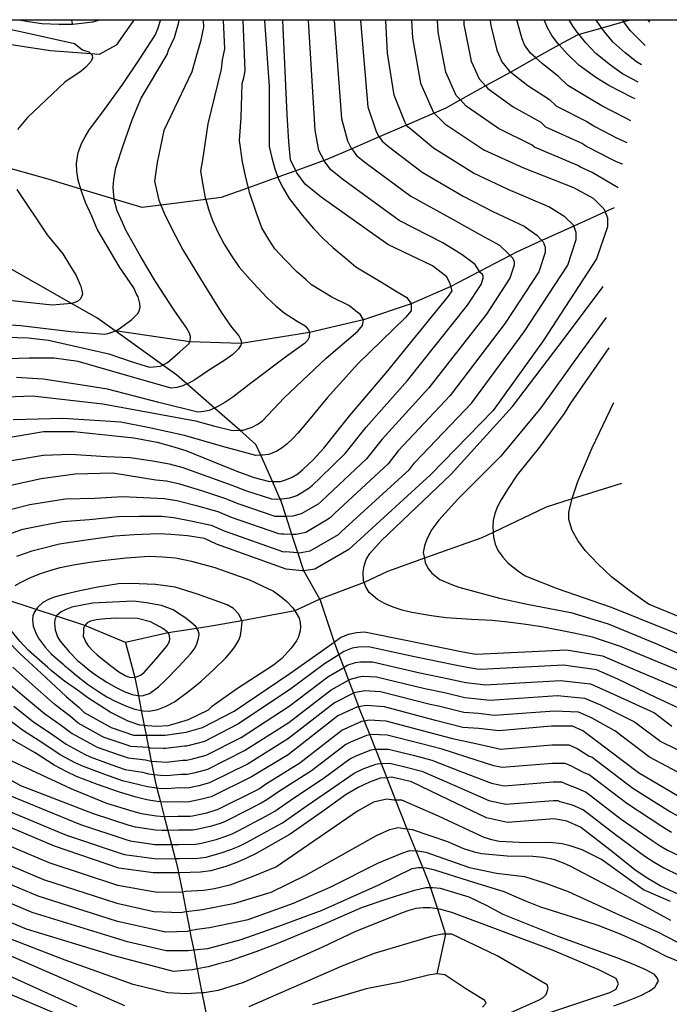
# Model space of a CAD drawing. Header units: metres. Extents: x -53000 to 0, y -90750 to 6.
# Tile 26 of 29: x -52270 to -52162, y -90163 to -90000. Entities that reach past the tile are written whole.
import ezdxf

# ---------------------------------------------------------------- set-up
doc = ezdxf.new("R2010")
doc.units = ezdxf.units.M
for name, color, linetype in [('7101000', 7, 'Continuous'), ('7102000', 7, 'Continuous'), ('7521000', 7, 'Continuous')]:
    doc.layers.add(name, color=color, linetype=linetype)
picture_1 = doc.add_image_def('image1.tif', size_in_pixel=(4000, 3000))

msp = doc.modelspace()

# ---------------------------------------------------------------- linework, layer by layer
at = {"layer": '7101000'}
for points in [[(-52275.11, -90069.84, 110), (-52265.65, -90068.27, 110), (-52260.61, -90068.27, 110), (-52254.31, -90068.9, 110), (-52250.64, -90069.28, 110), (-52246.74, -90070.02, 110), (-52244.36, -90070.69, 110), (-52241.97, -90071.42, 110), (-52237.51, -90073.22, 110), (-52233.24, -90074.96, 110), (-52230.66, -90075.87, 110), (-52228.34, -90076.48, 110), (-52227.62, -90076.54, 110), (-52227.32, -90076.57, 110), (-52226.25, -90076.53, 110), (-52225.25, -90076.24, 110), (-52224.32, -90075.82, 110), (-52223.4, -90075.28, 110), (-52222.54, -90074.55, 110), (-52220.79, -90072.9, 110), (-52219.05, -90070.99, 110), (-52214.75, -90065.57, 110), (-52208.72, -90058.53, 110), (-52198.34, -90045.8, 110), (-52197.75, -90044.91, 110), (-52197.94, -90044.16, 110), (-52198.05, -90043.72, 110), (-52198.64, -90042.54, 110), (-52201.01, -90040.76, 110), (-52208.42, -90037.21, 110), (-52219.5, -90029.33, 110), (-52222.19, -90027.18, 110), (-52223.54, -90025.29, 110), (-52223.71, -90024.95, 110), (-52224.62, -90023.14, 110), (-52224.89, -90020.17, 110), (-52225.16, -90015.59, 110), (-52225.9, -90000, 110)], [(-52204.51, -90000, 120), (-52204.35, -90002.89, 120), (-52203, -90010.44, 120), (-52200.84, -90015.29, 120), (-52200.74, -90015.39, 120), (-52198.95, -90017.17, 120), (-52192.48, -90021.49, 120), (-52185.89, -90024.47, 120), (-52177.59, -90027.73, 120), (-52174.33, -90029.51, 120), (-52172.55, -90031.29, 120), (-52172.35, -90031.79, 120), (-52171.96, -90032.77, 120), (-52171.96, -90034.25, 120), (-52173.74, -90039.58, 120), (-52182.63, -90053.2, 120), (-52190.93, -90064.75, 120), (-52201.31, -90075.41, 120), (-52214.94, -90087.85, 120), (-52220.58, -90091.11, 120), (-52222.39, -90091.37, 120), (-52222.65, -90091.4, 120), (-52225.32, -90091.11, 120), (-52236.88, -90086.96, 120), (-52238.9, -90086.02, 120), (-52241.7, -90085.59, 120), (-52244.49, -90085.34, 120), (-52246.47, -90085.23, 120), (-52250.58, -90085.39, 120), (-52253.8, -90085.6, 120), (-52258.96, -90086.34, 120), (-52262.97, -90086.94, 120), (-52265.8, -90087.67, 120), (-52267.57, -90088.1, 120), (-52270.13, -90089, 120)], [(-52247.03, -90043.36, 100), (-52249.49, -90039.26, 100), (-52251.95, -90034.8, 100), (-52252.53, -90033.55, 100), (-52253.4, -90031.59, 100), (-52253.91, -90029.72, 100), (-52253.91, -90029.67, 100), (-52254.07, -90027.76, 100), (-52253.94, -90026.43, 100), (-52253.65, -90024.48, 100), (-52252.36, -90020.58, 100), (-52250.9, -90016.5, 100), (-52250, -90014.37, 100), (-52249.44, -90012.9, 100), (-52245.12, -90005.63, 100), (-52244.85, -90004.94, 100), (-52243.87, -90002.85, 100), (-52243.19, -90000.49, 100), (-52243.08, -90000, 100)], [(-52167.36, -90013.01, 130), (-52167.82, -90012.79, 130), (-52171.71, -90010.81, 130), (-52173.89, -90009.46, 130), (-52176.72, -90007.4, 130), (-52178.65, -90005.52, 130), (-52179.94, -90004.07, 130), (-52180.32, -90003.65, 130), (-52181.16, -90002.48, 130), (-52181.91, -90001.24, 130), (-52182.39, -90000, 130)], [(-52273.66, -90052.51, 100), (-52268.2, -90052.7, 100), (-52264.81, -90053.08, 100), (-52254.76, -90055.35, 100), (-52250.93, -90056.66, 100), (-52248.05, -90057.57, 100), (-52247.34, -90057.49, 100), (-52246.28, -90057.4, 100), (-52245.82, -90057.21, 100), (-52245.66, -90057.14, 100), (-52245.05, -90056.79, 100), (-52242.98, -90055.03, 100), (-52241.43, -90053.62, 100), (-52241.33, -90053.33, 100), (-52241.27, -90053.17, 100), (-52241.2, -90052.46, 100), (-52241.4, -90051.93, 100), (-52241.88, -90051.04, 100), (-52243.93, -90048.09, 100), (-52247.03, -90043.36, 100)], [(-52271.57, -90103.04, 120), (-52269.59, -90105.12, 120), (-52265.26, -90109.08, 120), (-52261.88, -90112.26, 120), (-52259.72, -90114.06, 120), (-52258.91, -90114.91, 120), (-52254.42, -90117.4, 120), (-52250.68, -90118.65, 120), (-52248.59, -90118.65, 120), (-52247.68, -90118.65, 120), (-52245.44, -90118.65, 120), (-52241.94, -90118.15, 120), (-52239.2, -90117.4, 120), (-52233.96, -90114.66, 120), (-52224.72, -90108.43, 120), (-52219.48, -90104.69, 120), (-52217.37, -90103.21, 120), (-52216.29, -90102.46, 120), (-52214.97, -90101.87, 120), (-52213.64, -90101.64, 120), (-52212.3, -90101.5, 120), (-52204.87, -90103.01, 120), (-52196.81, -90104.68, 120), (-52195.09, -90104.97, 120), (-52193.73, -90105.22, 120), (-52178.76, -90104.48, 120), (-52172.77, -90105.47, 120), (-52168.78, -90107.22, 120), (-52157.55, -90111.96, 120)], [(-52160.04, -90128.91, 110), (-52166.78, -90124.92, 110), (-52174.02, -90119.43, 110), (-52176.02, -90117.94, 110), (-52177.76, -90117.19, 110), (-52181.26, -90117.19, 110), (-52189.99, -90117.94, 110), (-52193.29, -90117.54, 110), (-52195.99, -90117.38, 110), (-52200.53, -90116.21, 110), (-52209.01, -90113.96, 110), (-52212.01, -90113.72, 110), (-52213.28, -90113.93, 110), (-52213.5, -90113.96, 110), (-52216.75, -90115.46, 110), (-52224.98, -90121.94, 110), (-52231.06, -90125.6, 110), (-52237.78, -90128.88, 110), (-52239.31, -90129.31, 110), (-52241.67, -90129.77, 110), (-52243.39, -90129.75, 110), (-52245.03, -90129.81, 110), (-52246.21, -90129.74, 110), (-52246.76, -90129.7, 110), (-52248.5, -90129.41, 110), (-52250.24, -90128.93, 110), (-52252.99, -90128.13, 110), (-52256.67, -90126.83, 110), (-52260.17, -90125.51, 110), (-52261.74, -90124.76, 110), (-52263.86, -90123.66, 110), (-52267.02, -90121.6, 110), (-52271.2, -90119.19, 110)], [(-52178.72, -90132.94, 100), (-52180.8, -90132.57, 100), (-52188.55, -90133.16, 100), (-52192.04, -90132.41, 100), (-52198.28, -90129.42, 100), (-52204.52, -90126.43, 100), (-52206.31, -90125.95, 100), (-52207.87, -90125.65, 100), (-52208.62, -90125.72, 100), (-52209.68, -90125.82, 100), (-52211.48, -90126.44, 100), (-52213.36, -90127.34, 100), (-52215.33, -90128.51, 100), (-52219.51, -90131.5, 100), (-52224.67, -90135.09, 100), (-52227.09, -90136.46, 100), (-52230.3, -90138.32, 100), (-52232.01, -90139.12, 100), (-52233.71, -90139.83, 100), (-52235.33, -90140.44, 100), (-52237.86, -90141.18, 100), (-52239.58, -90141.43, 100), (-52242.98, -90141.51, 100), (-52243.19, -90141.51, 100), (-52247.4, -90141.51, 100), (-52253.12, -90140.73, 100), (-52263.79, -90137.09, 100), (-52275.49, -90132.16, 100)], [(-52098, -90163.85, 100), (-52097.41, -90163.19, 100), (-52097.08, -90162.56, 100), (-52097.15, -90162.31, 100), (-52097.3, -90161.76, 100), (-52098.22, -90161.25, 100), (-52099.58, -90160.95, 100), (-52101.54, -90160.57, 100), (-52110.7, -90158.58, 100), (-52135.8, -90152.41, 100), (-52156.72, -90146.24, 100), (-52160.08, -90145.14, 100), (-52163.21, -90143.65, 100), (-52165.24, -90142.47, 100), (-52167.18, -90141.2, 100), (-52171.57, -90137.69, 100), (-52176.42, -90133.93, 100), (-52178.72, -90132.94, 100)], [(-52170.88, -90163.61, 90), (-52168.9, -90162.89, 90), (-52166.39, -90161.88, 90), (-52165.04, -90161.19, 90), (-52164.07, -90160.51, 90), (-52163.84, -90160.13, 90), (-52163.46, -90159.48, 90), (-52163.66, -90158.94, 90), (-52164.13, -90158.42, 90), (-52164.87, -90157.99, 90), (-52165.7, -90157.57, 90), (-52167.64, -90156.74, 90), (-52170.22, -90155.66, 90), (-52180.15, -90152.06, 90), (-52189.27, -90148.42, 90), (-52191.95, -90146.98, 90), (-52194.91, -90145.55, 90), (-52197.29, -90144.83, 90), (-52199.68, -90144.11, 90), (-52200.96, -90143.98, 90), (-52201.32, -90143.99, 90), (-52202.14, -90144.03, 90), (-52204.22, -90144.48, 90), (-52208.45, -90145.83, 90), (-52212.68, -90147.28, 90), (-52219.41, -90150.2, 90), (-52226.86, -90153.32, 90), (-52230.37, -90154.65, 90), (-52234.78, -90156.2, 90), (-52236.58, -90156.64, 90), (-52238.3, -90157.1, 90), (-52240.09, -90157.46, 90), (-52240.9, -90157.62, 90), (-52244.02, -90157.88, 90), (-52253.9, -90155.28, 90), (-52268.47, -90150.87, 90), (-52276.53, -90147.49, 90)]]:
    msp.add_polyline3d(points, dxfattribs=at)
at = {"layer": '7102000'}
for points in [[(-52239.09, -90000, 102), (-52239.06, -90001.12, 102), (-52239.58, -90003.51, 102), (-52240.13, -90005.39, 102), (-52240.99, -90008.54, 102), (-52245.64, -90018.26, 102), (-52246.74, -90023.57, 102), (-52247.19, -90026.66, 102), (-52246.5, -90029.86, 102), (-52246.15, -90030.68, 102), (-52245.42, -90032.41, 102), (-52243.73, -90035.77, 102), (-52242.47, -90038.07, 102), (-52238.95, -90043.89, 102), (-52236.12, -90048.41, 102), (-52234.41, -90050.95, 102), (-52233.2, -90052.36, 102), (-52232.92, -90052.92, 102), (-52232.77, -90053.42, 102), (-52232.8, -90053.61, 102), (-52232.87, -90053.93, 102), (-52233.22, -90054.51, 102), (-52234.19, -90055.44, 102), (-52235.53, -90056.38, 102), (-52238.05, -90057.99, 102), (-52240.5, -90059.67, 102), (-52241.49, -90060.22, 102), (-52241.81, -90060.35, 102), (-52242.48, -90060.64, 102), (-52243.48, -90060.93, 102), (-52244.43, -90061.03, 102), (-52251.25, -90059.1, 102), (-52259.91, -90056.65, 102), (-52263.87, -90056.09, 102), (-52268.01, -90056.09, 102), (-52274.98, -90056.28, 102)], [(-52217.34, -90000, 114), (-52216.14, -90016.28, 114), (-52215.11, -90020, 114), (-52214.46, -90021.29, 114), (-52214.44, -90021.32, 114), (-52213.65, -90022.42, 114), (-52212.04, -90023.71, 114), (-52204.63, -90029.2, 114), (-52197.6, -90033.05, 114), (-52193.54, -90035.31, 114), (-52189.86, -90037.33, 114), (-52188.38, -90038.75, 114), (-52188.11, -90039.02, 114), (-52187.67, -90039.46, 114), (-52187.43, -90040.05, 114), (-52187.43, -90040.64, 114), (-52188.14, -90042.78, 114), (-52192.06, -90048.76, 114), (-52201.6, -90061.02, 114), (-52209.37, -90069.51, 114), (-52211.95, -90072.76, 114), (-52218.45, -90078.88, 114), (-52219.5, -90079.87, 114), (-52220.01, -90080.31, 114), (-52222.82, -90081.94, 114), (-52224.21, -90082.3, 114), (-52225.33, -90082.34, 114), (-52225.88, -90082.36, 114), (-52226.52, -90082.38, 114), (-52227.13, -90082.33, 114), (-52233.15, -90080.31, 114), (-52235.5, -90079.38, 114), (-52239.18, -90078.17, 114), (-52242.98, -90076.99, 114), (-52245.2, -90076.51, 114), (-52246.99, -90076.3, 114), (-52254.15, -90075.17, 114), (-52260.36, -90075.35, 114), (-52266.01, -90076.11, 114), (-52273.92, -90077.8, 114)], [(-52273.6, -90073.49, 112), (-52265.68, -90072.15, 112), (-52261.08, -90072, 112), (-52255.24, -90072.39, 112), (-52251.27, -90072.54, 112), (-52247.5, -90073.09, 112), (-52244.78, -90073.6, 112), (-52242.48, -90074.21, 112), (-52238.35, -90075.69, 112), (-52234.37, -90077.17, 112), (-52231.9, -90078.09, 112), (-52227.74, -90079.41, 112), (-52226.92, -90079.48, 112), (-52226.33, -90079.45, 112), (-52226.06, -90079.44, 112), (-52224.73, -90079.27, 112), (-52223.57, -90078.88, 112), (-52221.71, -90077.79, 112), (-52221.02, -90077.21, 112), (-52219.62, -90075.89, 112), (-52215.5, -90071.88, 112), (-52212.06, -90067.54, 112), (-52205.16, -90059.78, 112), (-52195.2, -90047.28, 112), (-52192.95, -90043.84, 112), (-52192.59, -90042.78, 112), (-52192.59, -90042.48, 112), (-52192.71, -90042.18, 112), (-52193.07, -90041.83, 112), (-52193.18, -90041.67, 112), (-52193.95, -90040.53, 112), (-52196.09, -90038.93, 112), (-52199.3, -90036.91, 112), (-52206.53, -90033.2, 112), (-52215.77, -90026.52, 112), (-52217.92, -90024.8, 112), (-52219, -90023.29, 112), (-52219.01, -90023.27, 112), (-52219.87, -90021.57, 112), (-52220.51, -90018.22, 112), (-52221.64, -90000, 112)], [(-52273.32, -90062.53, 106), (-52267.49, -90062.34, 106), (-52255.81, -90063.66, 106), (-52240.37, -90066.48, 106), (-52237.4, -90067.29, 106), (-52234.25, -90068.06, 106), (-52233, -90068.05, 106), (-52232.48, -90068.05, 106), (-52230.98, -90067.55, 106), (-52230.12, -90067.07, 106), (-52229.26, -90066.47, 106), (-52225.64, -90062.67, 106), (-52218.68, -90056.09, 106), (-52213.4, -90051.57, 106), (-52212.65, -90050.63, 106), (-52212.59, -90050.36, 106), (-52212.46, -90049.69, 106), (-52213.03, -90048.75, 106), (-52213.47, -90048.47, 106), (-52214.11, -90047.94, 106), (-52214.94, -90047.31, 106), (-52217.74, -90045.96, 106), (-52221.1, -90043.89, 106), (-52222.02, -90043.08, 106), (-52223.57, -90041.74, 106), (-52225.51, -90039.77, 106), (-52227.18, -90037.9, 106), (-52228.21, -90036.38, 106), (-52229.34, -90034.42, 106), (-52230.32, -90031.83, 106), (-52231.41, -90028.54, 106), (-52231.6, -90027.77, 106), (-52232.03, -90026.05, 106), (-52232.57, -90023.46, 106), (-52233.05, -90019.91, 106), (-52232.82, -90016.13, 106), (-52232.65, -90010.49, 106), (-52232.37, -90009.55, 106), (-52232.11, -90008.36, 106), (-52232.47, -90000, 106)], [(-52213, -90000, 116), (-52211.76, -90014.33, 116), (-52210.35, -90018.43, 116), (-52209.92, -90019.29, 116), (-52209.88, -90019.35, 116), (-52209.38, -90020.04, 116), (-52208.3, -90020.91, 116), (-52202.74, -90025.19, 116), (-52195.89, -90029.2, 116), (-52190.99, -90031.7, 116), (-52185.77, -90034.13, 116), (-52183.7, -90035.67, 116), (-52182.82, -90036.54, 116), (-52182.63, -90036.74, 116), (-52182.27, -90037.62, 116), (-52182.27, -90038.51, 116), (-52183.34, -90041.71, 116), (-52188.92, -90050.24, 116), (-52198.05, -90062.26, 116), (-52206.69, -90071.47, 116), (-52208.4, -90073.64, 116), (-52217.28, -90081.87, 116), (-52217.98, -90082.53, 116), (-52218.32, -90082.82, 116), (-52222.07, -90084.99, 116), (-52223.69, -90085.34, 116), (-52224.36, -90085.32, 116), (-52225.69, -90085.28, 116), (-52226.12, -90085.29, 116), (-52226.53, -90085.26, 116), (-52234.39, -90082.53, 116), (-52236.63, -90081.59, 116), (-52240.02, -90080.64, 116), (-52243.48, -90079.77, 116), (-52245.62, -90079.41, 116), (-52249.04, -90079.24, 116), (-52252.54, -90079.07, 116), (-52257.1, -90079.36, 116), (-52262.02, -90079.47, 116), (-52267.9, -90080.43, 116), (-52273.17, -90081.75, 116)], [(-52271.12, -90085.17, 118), (-52269.08, -90084.45, 118), (-52265.77, -90083.79, 118), (-52262.5, -90083.2, 118), (-52258.03, -90082.85, 118), (-52253.17, -90082.34, 118), (-52249.81, -90082.32, 118), (-52246.04, -90082.32, 118), (-52243.99, -90082.55, 118), (-52240.86, -90083.12, 118), (-52237.76, -90083.81, 118), (-52235.64, -90084.74, 118), (-52225.92, -90088.18, 118), (-52225.72, -90088.2, 118), (-52225.51, -90088.19, 118), (-52223.37, -90088.36, 118), (-52223.17, -90088.37, 118), (-52221.32, -90088.05, 118), (-52216.63, -90085.34, 118), (-52216.46, -90085.19, 118), (-52216.11, -90084.86, 118), (-52204.85, -90074.53, 118), (-52204, -90073.44, 118), (-52194.49, -90063.51, 118), (-52185.77, -90051.72, 118), (-52178.54, -90040.64, 118), (-52177.12, -90036.38, 118), (-52177.12, -90035.2, 118), (-52177.54, -90034.14, 118), (-52177.59, -90034.01, 118), (-52179.01, -90032.59, 118), (-52181.68, -90030.93, 118), (-52188.44, -90028.09, 118), (-52194.19, -90025.34, 118), (-52200.85, -90021.18, 118), (-52204.57, -90018.1, 118), (-52205.11, -90017.67, 118), (-52205.32, -90017.37, 118), (-52205.38, -90017.29, 118), (-52205.6, -90016.86, 118), (-52207.38, -90012.38, 118), (-52208.51, -90005.43, 118), (-52208.79, -90000, 118)], [(-52228.92, -90000, 108), (-52228.16, -90010.97, 108), (-52228.16, -90020.92, 108), (-52227.7, -90022.79, 108), (-52227.19, -90024.66, 108), (-52226.71, -90026.02, 108), (-52226.6, -90026.35, 108), (-52225.84, -90027.86, 108), (-52224.8, -90029.56, 108), (-52222.66, -90032.33, 108), (-52220.8, -90034.56, 108), (-52219.23, -90036.17, 108), (-52217.58, -90037.69, 108), (-52215.29, -90039.57, 108), (-52213.74, -90040.92, 108), (-52209.47, -90043.44, 108), (-52206.87, -90045.03, 108), (-52205.26, -90046, 108), (-52204.55, -90047.06, 108), (-52204.55, -90047.62, 108), (-52204.55, -90048.19, 108), (-52205.49, -90049.32, 108), (-52213.4, -90057.03, 108), (-52218.49, -90062.67, 108), (-52221.59, -90066.43, 108), (-52223.39, -90068.53, 108), (-52224.29, -90069.45, 108), (-52225.14, -90070.31, 108), (-52225.99, -90070.97, 108), (-52226.85, -90071.51, 108), (-52228.22, -90072.07, 108), (-52229.23, -90072.17, 108), (-52229.54, -90072.19, 108), (-52230.36, -90072.22, 108), (-52235.7, -90070.77, 108), (-52242.19, -90068.93, 108), (-52248.28, -90067.57, 108), (-52252.8, -90066.67, 108), (-52262.4, -90066.1, 108), (-52270.69, -90066.29, 108)], [(-52235.77, -90000, 104), (-52235.58, -90004.74, 104), (-52235.98, -90006.53, 104), (-52236.13, -90008.1, 104), (-52238.34, -90017.16, 104), (-52239.22, -90023.13, 104), (-52239.54, -90025.02, 104), (-52239.09, -90027.6, 104), (-52238.76, -90029.47, 104), (-52238.69, -90029.72, 104), (-52238.25, -90031.33, 104), (-52237.56, -90033.21, 104), (-52236.69, -90035.17, 104), (-52235.65, -90037.13, 104), (-52234.42, -90039.09, 104), (-52233.11, -90040.97, 104), (-52230.8, -90043.56, 104), (-52228.49, -90046.06, 104), (-52227.02, -90047.4, 104), (-52225.65, -90048.57, 104), (-52223.47, -90049.92, 104), (-52222.19, -90050.72, 104), (-52221.64, -90051.35, 104), (-52221.45, -90051.8, 104), (-52221.51, -90052.6, 104), (-52221.7, -90053.02, 104), (-52221.76, -90053.13, 104), (-52222.27, -90053.66, 104), (-52225.45, -90055.9, 104), (-52231.48, -90060.42, 104), (-52234.21, -90062.54, 104), (-52235.5, -90063.41, 104), (-52236.79, -90064.16, 104), (-52237.22, -90064.36, 104), (-52238.09, -90064.78, 104), (-52239.03, -90064.94, 104), (-52239.98, -90065.04, 104), (-52246.46, -90063.45, 104), (-52255.01, -90061.24, 104), (-52260.25, -90060.36, 104), (-52265.68, -90059.55, 104), (-52270.13, -90059.28, 104)], [(-52256.55, -90000, 98), (-52257.52, -90000.27, 98), (-52258.81, -90000.45, 98), (-52260.84, -90000.66, 98), (-52260.86, -90000.66, 98), (-52263.04, -90000.69, 98), (-52265.94, -90000.55, 98), (-52268.14, -90000.25, 98), (-52269.4, -90000, 98)], [(-52246.62, -90001.37, 98), (-52246.21, -90000, 98)], [(-52170.19, -90027.8, 122), (-52174.49, -90025.27, 122), (-52176.41, -90024.35, 122), (-52176.85, -90024.08, 122), (-52184.06, -90021.06, 122), (-52184.44, -90020.68, 122), (-52190.05, -90017.92, 122), (-52195.4, -90014.24, 122), (-52196.37, -90013.2, 122), (-52197.06, -90012.48, 122), (-52198.78, -90008.6, 122), (-52200, -90002.21, 122), (-52200.07, -90001.81, 122), (-52200.17, -90000, 122)], [(-52195.83, -90000, 124), (-52195.78, -90000.73, 124), (-52195.65, -90001.52, 124), (-52194.57, -90006.76, 124), (-52193.27, -90009.67, 124), (-52192.2, -90010.88, 124), (-52191.84, -90011.3, 124), (-52187.62, -90014.35, 124), (-52183, -90016.89, 124), (-52182.22, -90017.65, 124), (-52176.11, -90020.43, 124), (-52175.24, -90020.96, 124), (-52171.73, -90022.82, 124), (-52170.5, -90023.4, 124), (-52169.52, -90023.8, 124), (-52169.43, -90023.83, 124)], [(-52191.44, -90000, 126), (-52191.3, -90000.83, 126), (-52190.35, -90004.92, 126), (-52189.49, -90006.86, 126), (-52188.28, -90008.36, 126), (-52188.02, -90008.56, 126), (-52185.18, -90010.78, 126), (-52181.55, -90013.1, 126), (-52180.39, -90014.23, 126), (-52175.37, -90016.77, 126), (-52174.06, -90017.58, 126), (-52170.42, -90019.48, 126), (-52168.75, -90020.26, 126)], [(-52168.06, -90016.64, 128), (-52169.12, -90016.14, 128), (-52172.89, -90014.2, 128), (-52174.63, -90013.12, 128), (-52178.55, -90010.82, 128), (-52180.1, -90009.31, 128), (-52182.75, -90007.21, 128), (-52183.83, -90006.23, 128), (-52184.72, -90005.42, 128), (-52185.7, -90004.05, 128), (-52186.13, -90003.08, 128), (-52186.95, -90000.14, 128), (-52186.97, -90000, 128)], [(-52166.83, -90010.23, 132), (-52169.42, -90008.85, 132), (-52171.46, -90007.41, 132), (-52173.87, -90005.49, 132), (-52175.55, -90003.7, 132), (-52176.65, -90002.33, 132), (-52176.98, -90001.92, 132), (-52177.66, -90000.99, 132), (-52178.25, -90000, 132)], [(-52166.28, -90007.36, 134), (-52167.12, -90006.88, 134), (-52169.02, -90005.36, 134), (-52171.02, -90003.58, 134), (-52172.45, -90001.89, 134), (-52172.88, -90001.28, 134), (-52173.65, -90000.19, 134), (-52173.78, -90000, 134)], [(-52165.67, -90004.14, 136), (-52166.59, -90003.3, 136), (-52168.17, -90001.67, 136), (-52169.21, -90000.25, 136), (-52169.35, -90000.07, 136), (-52169.39, -90000, 136)], [(-52164.93, -90000.27, 138), (-52165.14, -90000, 138)], [(-52275.34, -90050.27, 98), (-52269.41, -90050.67, 98), (-52261.08, -90051.62, 98), (-52255.47, -90052.1, 98), (-52254.71, -90051.94, 98), (-52253.94, -90051.65, 98), (-52253.73, -90051.54, 98), (-52253.25, -90051.3, 98), (-52252.24, -90050.61, 98), (-52250.98, -90049.66, 98), (-52249.92, -90048.59, 98), (-52249.74, -90048.19, 98), (-52249.57, -90047.61, 98), (-52249.65, -90046.97, 98), (-52249.94, -90045.88, 98), (-52250.22, -90045.31, 98), (-52250.63, -90044.37, 98), (-52252.95, -90041.04, 98), (-52256.71, -90034.64, 98), (-52257.62, -90032.48, 98), (-52258.66, -90030.2, 98), (-52259.22, -90028.68, 98), (-52259.42, -90028.01, 98), (-52259.86, -90026.51, 98), (-52260.1, -90025.04, 98), (-52260.14, -90023.76, 98), (-52259.88, -90021.94, 98), (-52259.28, -90020.31, 98), (-52258.74, -90019.32, 98), (-52258.13, -90018.26, 98), (-52255.53, -90014.81, 98), (-52252.45, -90010.56, 98), (-52249.74, -90006.52, 98), (-52247.1, -90002.42, 98), (-52246.62, -90001.37, 98)], [(-52274.4, -90000.76, 96), (-52268.21, -90002.09, 96), (-52260.47, -90003.85, 96), (-52259.15, -90004.87, 96), (-52258.11, -90005.22, 96), (-52257.8, -90005.55, 96), (-52257.58, -90005.78, 96), (-52257.5, -90006.22, 96), (-52257.74, -90006.75, 96), (-52258.61, -90007.75, 96), (-52259.36, -90008.43, 96), (-52262.09, -90010.25, 96), (-52268.3, -90016.13, 96), (-52269.94, -90018.09, 96)], [(-52270.1, -90028.06, 96), (-52265.03, -90035.58, 96), (-52262.41, -90038.76, 96), (-52261.13, -90040.83, 96), (-52260.24, -90042.34, 96), (-52259.69, -90043.48, 96), (-52259.42, -90044.18, 96), (-52259.27, -90044.81, 96), (-52259.18, -90045.46, 96), (-52259.48, -90046.24, 96), (-52259.98, -90046.65, 96), (-52260.75, -90046.94, 96), (-52261.01, -90046.97, 96), (-52262.28, -90047.13, 96), (-52264.21, -90047.27, 96), (-52268.85, -90046.75, 96), (-52272.79, -90046.33, 96)], [(-52148.07, -90112.89, 122), (-52169.77, -90103.95, 122), (-52174.42, -90102.4, 122), (-52177.52, -90101.71, 122), (-52182.86, -90100.68, 122), (-52185.92, -90100.25, 122), (-52188.47, -90099.91, 122), (-52191.09, -90099.63, 122), (-52194.52, -90099.44, 122), (-52198.72, -90099.16, 122), (-52201.2, -90098.87, 122), (-52204.47, -90098.3, 122), (-52206.07, -90097.92, 122), (-52207.55, -90097.4, 122), (-52208.98, -90096.82, 122), (-52210.16, -90096.11, 122), (-52211.54, -90094.95, 122), (-52212.1, -90094.02, 122), (-52212.38, -90093.3, 122), (-52212.46, -90093.09, 122), (-52212.54, -90091.57, 122), (-52212.34, -90090.55, 122), (-52212.01, -90089.52, 122), (-52211.42, -90088.48, 122), (-52209.47, -90086.35, 122), (-52197.9, -90075.35, 122), (-52187.71, -90064.07, 122), (-52178.9, -90052.51, 122), (-52172.65, -90044.19, 122)], [(-52172.18, -90049.31, 124), (-52176.69, -90055.54, 124), (-52183.03, -90064.34, 124), (-52189.64, -90072.32, 124), (-52196.8, -90079.47, 124), (-52199.97, -90082.98, 124), (-52201.1, -90084.54, 124), (-52201.97, -90086.1, 124), (-52202.36, -90087.25, 124), (-52202.56, -90088.34, 124), (-52202.36, -90089.3, 124), (-52202.22, -90089.97, 124), (-52201.79, -90090.91, 124), (-52201.12, -90091.77, 124), (-52199.8, -90092.8, 124), (-52197.98, -90093.61, 124), (-52196.63, -90094.07, 124), (-52189.88, -90095.9, 124), (-52185.27, -90096.89, 124), (-52178.04, -90098.27, 124), (-52171.84, -90100.16, 124), (-52163.92, -90103.43, 124), (-52136.19, -90115.48, 124)], [(-52171.72, -90054.33, 126), (-52178.07, -90063.52, 126), (-52179.12, -90065.26, 126), (-52183.21, -90070.87, 126), (-52186.97, -90075.45, 126), (-52188.57, -90077.85, 126), (-52189.62, -90079.6, 126), (-52190.2, -90080.7, 126), (-52190.65, -90081.86, 126), (-52190.91, -90083.01, 126), (-52190.98, -90084.09, 126), (-52190.93, -90084.99, 126), (-52190.89, -90085.8, 126), (-52190.58, -90086.93, 126), (-52190.08, -90088.05, 126), (-52189.33, -90089.1, 126), (-52188.46, -90090.08, 126), (-52186.87, -90091.35, 126), (-52185.63, -90092.19, 126), (-52180.28, -90094.31, 126), (-52171.32, -90097.41, 126), (-52152.89, -90104.81, 126)], [(-52158.92, -90099.47, 128), (-52165.12, -90096.89, 128), (-52168.19, -90094.76, 128), (-52171.29, -90092.35, 128), (-52173.55, -90090.21, 128), (-52175.63, -90088.01, 128), (-52176.85, -90086.35, 128), (-52177.83, -90084.67, 128), (-52178.36, -90082.85, 128), (-52178.36, -90081.58, 128), (-52177.78, -90079.44, 128), (-52177.67, -90079.02, 128), (-52176.84, -90076.52, 128), (-52174.49, -90070.95, 128), (-52170.87, -90063.44, 128)], [(-52270.37, -90093.83, 122), (-52269.44, -90093.29, 122), (-52267.9, -90092.53, 122), (-52266.16, -90091.83, 122), (-52264.22, -90091.19, 122), (-52262.85, -90090.82, 122), (-52260.65, -90090.36, 122), (-52258.26, -90090.01, 122), (-52255.87, -90089.67, 122), (-52251.9, -90089.2, 122), (-52248.11, -90088.93, 122), (-52245.88, -90089.04, 122), (-52243.72, -90089.21, 122), (-52241.05, -90089.79, 122), (-52237.19, -90090.81, 122), (-52231.41, -90092.85, 122), (-52227.44, -90094.77, 122), (-52226.42, -90095.46, 122), (-52225.22, -90096.49, 122), (-52224.22, -90097.53, 122), (-52223.91, -90098, 122), (-52223.74, -90098.27, 122), (-52223.18, -90099.26, 122), (-52223.02, -90099.95, 122), (-52222.92, -90100.65, 122), (-52223.01, -90101.35, 122), (-52223.28, -90102.31, 122), (-52223.63, -90103.02, 122), (-52224.47, -90104.21, 122), (-52226.06, -90105.91, 122), (-52227.42, -90107.04, 122), (-52233.43, -90110.89, 122), (-52237.74, -90113.96, 122), (-52238.31, -90114.52, 122), (-52241.6, -90116.11, 122), (-52243.42, -90116.68, 122), (-52245.01, -90117.13, 122), (-52246.82, -90117.24, 122), (-52248.41, -90117.13, 122), (-52248.9, -90117.08, 122), (-52249.66, -90117.02, 122), (-52251.59, -90116.34, 122), (-52254.54, -90114.86, 122), (-52258.28, -90112.48, 122), (-52259.85, -90111.31, 122), (-52262.16, -90109.68, 122), (-52263.47, -90108.62, 122)], [(-52261.27, -90107.84, 124), (-52260.17, -90108.78, 124), (-52258.33, -90110.17, 124), (-52256.49, -90111.43, 124), (-52255.12, -90112.27, 124), (-52253.75, -90113.04, 124), (-52251.87, -90113.86, 124), (-52250.45, -90114.37, 124), (-52249.39, -90114.57, 124), (-52249.04, -90114.64, 124), (-52248.09, -90114.66, 124), (-52246.64, -90114.42, 124), (-52245.27, -90113.86, 124), (-52243.85, -90113.11, 124), (-52241.47, -90111.37, 124), (-52239.52, -90109.77, 124), (-52237.28, -90107.72, 124), (-52235.34, -90105.81, 124), (-52234.38, -90104.7, 124), (-52233.85, -90103.98, 124), (-52233.21, -90102.88, 124), (-52232.93, -90102.11, 124), (-52232.73, -90100.96, 124), (-52232.66, -90099.81, 124), (-52232.7, -90099.69, 124), (-52232.89, -90099.13, 124), (-52233.24, -90098.51, 124), (-52234.1, -90097.65, 124), (-52235.15, -90097.04, 124), (-52240.03, -90095.23, 124), (-52243.77, -90094.09, 124), (-52247.06, -90093.64, 124), (-52251.11, -90093.48, 124), (-52253.2, -90093.56, 124), (-52256.6, -90094.07, 124), (-52259.61, -90094.69, 124), (-52261.99, -90095.23, 124), (-52263.87, -90095.74, 124), (-52264.8, -90096.16, 124), (-52265.73, -90096.64, 124), (-52266.63, -90097.49, 124), (-52266.84, -90097.8, 124), (-52267.17, -90098.27, 124), (-52267.39, -90098.85, 124), (-52267.48, -90099.49, 124), (-52267.37, -90100.56, 124), (-52266.93, -90101.69, 124), (-52266.51, -90102.5, 124), (-52265.35, -90104.04, 124), (-52264.35, -90105.14, 124), (-52262.36, -90106.9, 124), (-52262.09, -90107.13, 124), (-52261.27, -90107.84, 124)], [(-52258.47, -90107.52, 126), (-52258.33, -90107.64, 126), (-52257.01, -90108.66, 126), (-52255.11, -90109.86, 126), (-52253.67, -90110.69, 126), (-52252.24, -90111.4, 126), (-52250.89, -90111.92, 126), (-52250.05, -90112.08, 126), (-52249.88, -90112.08, 126), (-52249.23, -90112.11, 126), (-52248.04, -90111.75, 126), (-52246.51, -90110.61, 126), (-52245.36, -90109.55, 126), (-52243.13, -90107.25, 126), (-52241.15, -90105.08, 126), (-52240.61, -90104.36, 126), (-52240.21, -90103.65, 126), (-52239.88, -90102.62, 126), (-52239.79, -90101.92, 126), (-52239.94, -90101.3, 126), (-52240.14, -90100.94, 126), (-52240.29, -90100.68, 126), (-52241.16, -90099.88, 126), (-52242.15, -90099.1, 126), (-52243.19, -90098.44, 126), (-52244.11, -90097.83, 126), (-52246.04, -90097.15, 126), (-52248.54, -90096.7, 126), (-52250.71, -90096.44, 126), (-52254.19, -90096.58, 126), (-52257.48, -90096.77, 126), (-52259.24, -90097.09, 126), (-52260.93, -90097.4, 126), (-52262.05, -90097.83, 126), (-52262.73, -90098.17, 126), (-52263.46, -90098.83, 126), (-52263.49, -90098.9, 126), (-52263.75, -90099.48, 126), (-52263.84, -90100.11, 126), (-52263.72, -90101.19, 126), (-52263.29, -90102.31, 126), (-52262.87, -90103.06, 126), (-52261.38, -90104.84, 126), (-52259.98, -90106.24, 126), (-52259.17, -90106.93, 126), (-52258.47, -90107.52, 126)], [(-52256.75, -90105.32, 128), (-52256.14, -90105.84, 128), (-52254.49, -90107.11, 128), (-52253.1, -90108.14, 128), (-52252.06, -90108.73, 128), (-52251.41, -90109.02, 128), (-52250.46, -90109.11, 128), (-52249.53, -90108.7, 128), (-52248.98, -90108.3, 128), (-52246.94, -90106, 128), (-52245.14, -90103.9, 128), (-52244.73, -90103.13, 128), (-52244.63, -90102.62, 128), (-52244.79, -90101.92, 128), (-52244.95, -90101.68, 128), (-52245.07, -90101.49, 128), (-52245.79, -90100.95, 128), (-52246.32, -90100.65, 128), (-52247.86, -90099.87, 128), (-52250.01, -90099.31, 128), (-52253.55, -90099.22, 128), (-52255.32, -90099.35, 128), (-52256.9, -90099.53, 128), (-52257.83, -90099.76, 128), (-52258.39, -90100.03, 128), (-52258.75, -90100.43, 128), (-52258.76, -90100.44, 128), (-52258.98, -90100.94, 128), (-52259.01, -90101.58, 128), (-52259.04, -90102.21, 128), (-52258.61, -90103.21, 128), (-52258.2, -90103.83, 128), (-52257.44, -90104.66, 128), (-52256.75, -90105.32, 128)], [(-52263.47, -90108.62, 122), (-52264.36, -90107.9, 122), (-52264.93, -90107.44, 122), (-52268.18, -90104.53, 122), (-52269.59, -90103.06, 122), (-52271.28, -90100.97, 122)], [(-52156.86, -90115.65, 118), (-52163.92, -90112.38, 118), (-52170.23, -90109.36, 118), (-52173.77, -90107.82, 118), (-52179.26, -90107.02, 118), (-52192.98, -90107.77, 118), (-52193.65, -90107.69, 118), (-52195.27, -90107.45, 118), (-52197.55, -90106.98, 118), (-52204, -90105.65, 118), (-52211.64, -90103.99, 118), (-52213.31, -90104.06, 118), (-52214.38, -90104.24, 118), (-52215.73, -90104.76, 118), (-52216.57, -90105.31, 118), (-52218.94, -90106.84, 118), (-52224.78, -90111.13, 118), (-52233.38, -90116.85, 118), (-52238.91, -90119.7, 118), (-52241.42, -90120.38, 118), (-52241.89, -90120.47, 118), (-52242.23, -90120.47, 118), (-52245.35, -90120.88, 118), (-52245.7, -90120.86, 118), (-52247.84, -90120.8, 118), (-52248.19, -90120.71, 118), (-52251.14, -90120.55, 118), (-52251.88, -90120.29, 118), (-52255.57, -90119.03, 118), (-52255.88, -90118.87, 118), (-52259.9, -90116.66, 118), (-52261.18, -90115.57, 118), (-52263.68, -90113.65, 118), (-52267.03, -90110.67, 118), (-52270.75, -90107.37, 118)], [(-52271.92, -90109.62, 116), (-52268.79, -90112.27, 116), (-52265.49, -90115.04, 116), (-52262.64, -90117.08, 116), (-52260.89, -90118.41, 116), (-52257.35, -90120.34, 116), (-52256.72, -90120.65, 116), (-52253.07, -90121.92, 116), (-52251.6, -90122.44, 116), (-52248.7, -90122.76, 116), (-52248.01, -90122.95, 116), (-52247.75, -90122.97, 116), (-52245.97, -90123.07, 116), (-52245.27, -90123.12, 116), (-52242.52, -90122.79, 116), (-52241.83, -90122.8, 116), (-52240.89, -90122.61, 116), (-52238.63, -90121.99, 116), (-52232.8, -90119.04, 116), (-52224.83, -90113.83, 116), (-52218.39, -90109, 116), (-52215.76, -90107.42, 116), (-52215.17, -90107.06, 116), (-52213.78, -90106.61, 116), (-52212.98, -90106.47, 116), (-52210.98, -90106.49, 116), (-52203.13, -90108.29, 116), (-52198.3, -90109.29, 116), (-52195.45, -90109.93, 116), (-52193.56, -90110.15, 116), (-52192.24, -90110.31, 116), (-52179.76, -90109.56, 116), (-52174.77, -90110.16, 116), (-52171.67, -90111.51, 116), (-52164.14, -90114.95, 116), (-52161.24, -90117.14, 116)], [(-52270.55, -90113.87, 114), (-52267.3, -90116.43, 114), (-52264.1, -90118.59, 114), (-52261.88, -90120.16, 114), (-52258.81, -90121.81, 114), (-52257.87, -90122.27, 114), (-52254.27, -90123.56, 114), (-52252.07, -90124.34, 114), (-52249.22, -90124.82, 114), (-52248.17, -90125.1, 114), (-52247.32, -90125.18, 114), (-52246.23, -90125.28, 114), (-52245.19, -90125.35, 114), (-52242.81, -90125.11, 114), (-52241.78, -90125.12, 114), (-52240.37, -90124.84, 114), (-52238.35, -90124.29, 114), (-52232.22, -90121.22, 114), (-52224.88, -90116.54, 114), (-52217.84, -90111.15, 114), (-52214.95, -90109.55, 114), (-52214.62, -90109.36, 114), (-52213.19, -90108.98, 114), (-52212.66, -90108.89, 114), (-52210.33, -90108.98, 114), (-52202.27, -90110.93, 114), (-52199.04, -90111.6, 114), (-52195.63, -90112.41, 114), (-52193.47, -90112.61, 114), (-52191.49, -90112.85, 114), (-52180.26, -90112.1, 114), (-52175.77, -90112.5, 114), (-52173.12, -90113.65, 114), (-52167.43, -90116.44, 114)], [(-52157.55, -90126.26, 112), (-52164.94, -90122.33, 112), (-52170.73, -90117.94, 112), (-52174.57, -90115.79, 112), (-52176.76, -90114.85, 112), (-52180.76, -90114.65, 112), (-52190.74, -90115.4, 112), (-52193.38, -90115.08, 112), (-52195.81, -90114.89, 112), (-52199.78, -90113.9, 112), (-52201.4, -90113.57, 112), (-52209.67, -90111.47, 112), (-52212.33, -90111.3, 112), (-52212.6, -90111.35, 112), (-52214.06, -90111.66, 112), (-52214.13, -90111.7, 112), (-52217.29, -90113.31, 112), (-52224.93, -90119.24, 112), (-52231.64, -90123.41, 112), (-52238.06, -90126.58, 112), (-52239.84, -90127.08, 112), (-52241.72, -90127.44, 112), (-52243.1, -90127.43, 112), (-52245.11, -90127.58, 112), (-52246.5, -90127.49, 112), (-52246.8, -90127.45, 112), (-52248.34, -90127.26, 112), (-52249.73, -90126.88, 112), (-52252.53, -90126.24, 112), (-52255.47, -90125.19, 112), (-52259.02, -90123.89, 112), (-52260.27, -90123.29, 112), (-52262.87, -90121.91, 112)], [(-52262.87, -90121.91, 112), (-52265.56, -90120.09, 112), (-52269.11, -90117.82, 112), (-52272.64, -90115.18, 112)], [(-52274.25, -90121.43, 108), (-52261.08, -90127.53, 108), (-52255.15, -90129.93, 108), (-52250.82, -90131.29, 108), (-52249.42, -90131.67, 108), (-52246.89, -90132.06, 108), (-52245.58, -90132.15, 108), (-52245.5, -90132.15, 108), (-52243.31, -90132.1, 108), (-52241.25, -90132.1, 108), (-52240.9, -90132.05, 108), (-52238.52, -90131.53, 108), (-52236.97, -90131.07, 108), (-52236.63, -90130.93, 108), (-52236.29, -90130.77, 108), (-52230.27, -90127.77, 108), (-52229.78, -90127.5, 108), (-52228.75, -90126.78, 108), (-52223.05, -90123.26, 108), (-52216.07, -90117.84, 108), (-52215.69, -90117.66, 108), (-52212.74, -90116.34, 108), (-52212.36, -90116.27, 108), (-52211.54, -90116.14, 108), (-52208.78, -90116.3, 108), (-52201.68, -90118.16, 108), (-52197.7, -90119.19, 108), (-52194.29, -90119.92, 108), (-52190.4, -90120.83, 108), (-52189.7, -90120.98, 108), (-52181.16, -90120.27, 108), (-52178.37, -90120.27, 108), (-52176.97, -90120.87, 108), (-52174.96, -90122.14, 108)], [(-52167.43, -90116.44, 114), (-52163.09, -90119.73, 114), (-52155.05, -90123.62, 114), (-52147.8, -90126.72, 114), (-52146.62, -90127.25, 114), (-52145.85, -90127.62, 114), (-52130.91, -90133.16, 114), (-52129.14, -90134.17, 114), (-52128.08, -90134.67, 114), (-52127.38, -90135, 114), (-52114.64, -90139.04, 114), (-52112.45, -90139.82, 114), (-52111.72, -90140.01, 114), (-52111, -90140.13, 114), (-52105.32, -90140.91, 114), (-52103.49, -90140.68, 114), (-52100.9, -90140.36, 114), (-52098.16, -90139.29, 114), (-52097.53, -90139.06, 114), (-52094.84, -90137.73, 114), (-52091.57, -90135.25, 114), (-52087.35, -90131.72, 114), (-52084.32, -90129.12, 114), (-52084.14, -90128.98, 114)], [(-52161.31, -90134.8, 106), (-52162.12, -90134.33, 106), (-52162.9, -90133.82, 106), (-52168.7, -90130.03, 106), (-52174.98, -90125.23, 106), (-52175.9, -90124.84, 106), (-52177.93, -90123.79, 106), (-52178.98, -90123.34, 106), (-52181.07, -90123.34, 106), (-52189.41, -90124.03, 106), (-52190.81, -90123.73, 106), (-52195.29, -90122.29, 106), (-52199.4, -90121, 106), (-52202.84, -90120.11, 106), (-52208.55, -90118.64, 106), (-52211.08, -90118.56, 106), (-52211.43, -90118.62, 106), (-52211.97, -90118.71, 106), (-52214.64, -90119.85, 106), (-52215.39, -90120.21, 106), (-52221.12, -90124.57, 106), (-52226.44, -90127.96, 106), (-52228.51, -90129.39, 106), (-52229.47, -90129.94, 106), (-52234.79, -90132.66, 106), (-52235.47, -90132.98, 106), (-52236.15, -90133.26, 106), (-52237.72, -90133.76, 106), (-52240.14, -90134.33, 106), (-52240.83, -90134.43, 106), (-52243.23, -90134.45, 106)], [(-52233.3, -90134.54, 104), (-52228.68, -90132.11, 104), (-52227.23, -90131.29, 104), (-52224.13, -90129.14, 104), (-52219.19, -90125.88, 104), (-52214.72, -90122.59, 104), (-52213.59, -90122.05, 104), (-52211.21, -90121.08, 104), (-52210.61, -90120.98, 104), (-52210.5, -90120.98, 104), (-52208.33, -90120.98, 104), (-52204, -90122.06, 104), (-52201.11, -90122.81, 104), (-52196.29, -90124.67, 104), (-52191.22, -90126.62, 104), (-52189.13, -90127.07, 104), (-52180.98, -90126.42, 104), (-52179.58, -90126.42, 104), (-52178.88, -90126.72, 104), (-52176.84, -90127.54, 104), (-52175.46, -90128.13, 104), (-52169.66, -90132.58, 104), (-52164.33, -90136.28, 104), (-52163.16, -90137.05, 104), (-52161.94, -90137.75, 104), (-52160.07, -90138.65, 104)], [(-52174.96, -90122.14, 108), (-52174.5, -90122.33, 108), (-52167.74, -90127.47, 108), (-52161.47, -90131.37, 108), (-52161.08, -90131.62, 108), (-52160.68, -90131.85, 108), (-52160.05, -90132.15, 108), (-52151.79, -90135.76, 108), (-52132.08, -90142.53, 108), (-52120.73, -90146.13, 108), (-52111.55, -90148.47, 108), (-52105.42, -90149.55, 108), (-52103.17, -90149.85, 108), (-52101.21, -90149.73, 108), (-52100.78, -90149.68, 108), (-52098.85, -90149.46, 108), (-52097.2, -90149.21, 108), (-52095.6, -90148.84, 108), (-52094.01, -90148.42, 108), (-52091.41, -90147.47, 108), (-52088.82, -90146.43, 108), (-52084.14, -90144.19, 108), (-52080.64, -90142.21, 108)], [(-52243.23, -90134.45, 106), (-52244.98, -90134.48, 106), (-52245.98, -90134.49, 106), (-52247.02, -90134.43, 106), (-52250.35, -90133.94, 106), (-52251.39, -90133.65, 106), (-52257.31, -90131.72, 106), (-52269.43, -90127.05, 106), (-52276.65, -90123.04, 106)], [(-52221.82, -90130.32, 102), (-52217.26, -90127.2, 102), (-52214.04, -90124.96, 102), (-52212.53, -90124.24, 102), (-52210.45, -90123.45, 102), (-52210.15, -90123.4, 102), (-52209.55, -90123.37, 102), (-52208.1, -90123.32, 102), (-52205.16, -90124.01, 102), (-52202.81, -90124.62, 102), (-52197.28, -90127.04, 102), (-52191.63, -90129.52, 102), (-52188.84, -90130.12, 102), (-52180.89, -90129.5, 102), (-52180.19, -90129.5, 102), (-52179.84, -90129.65, 102), (-52177.78, -90130.24, 102), (-52175.94, -90131.03, 102), (-52170.62, -90135.14, 102), (-52165.76, -90138.74, 102), (-52164.2, -90139.76, 102), (-52162.57, -90140.7, 102), (-52160.07, -90141.9, 102)], [(-52272.48, -90128.17, 104), (-52259.47, -90133.51, 104), (-52251.97, -90136.01, 104), (-52251.27, -90136.2, 104), (-52247.15, -90136.79, 104), (-52246.45, -90136.83, 104), (-52244.37, -90136.82, 104), (-52243.15, -90136.81, 104), (-52240.41, -90136.77, 104), (-52239.38, -90136.61, 104), (-52236.93, -90135.99, 104), (-52235.34, -90135.45, 104), (-52234.32, -90135.02, 104), (-52233.3, -90134.54, 104)], [(-52161.46, -90146.3, 98), (-52165.95, -90144.33, 98), (-52172.96, -90139.3, 98), (-52176.16, -90137.7, 98), (-52178.12, -90137.01, 98), (-52179.48, -90136.7, 98), (-52181.51, -90136.47, 98), (-52185.5, -90136.53, 98), (-52189.94, -90136.34, 98), (-52191.17, -90136.03, 98), (-52192.4, -90135.63, 98), (-52200.04, -90132.13, 98), (-52206.09, -90129.44, 98), (-52207.15, -90129.44, 98), (-52207.44, -90129.44, 98), (-52208.62, -90129.28, 98), (-52210.8, -90129.78, 98), (-52213.49, -90131.29, 98), (-52226.95, -90140.53, 98), (-52231.15, -90142.21, 98), (-52234.69, -90143.56, 98), (-52237.24, -90144.18, 98), (-52238.98, -90144.47, 98), (-52242.04, -90144.63, 98), (-52242.56, -90144.73, 98), (-52242.57, -90144.73, 98), (-52246.73, -90144.79, 98), (-52253.28, -90143.64, 98), (-52264.72, -90139.85, 98), (-52275.7, -90135.22, 98)], [(-52274.25, -90130.09, 102), (-52263.06, -90134.78, 102), (-52262.36, -90135.04, 102), (-52261.63, -90135.3, 102), (-52252.55, -90138.37, 102), (-52252.2, -90138.47, 102), (-52247.27, -90139.15, 102), (-52246.93, -90139.17, 102), (-52243.76, -90139.16, 102), (-52243.06, -90139.16, 102), (-52239.99, -90139.1, 102), (-52238.62, -90138.9, 102), (-52236.13, -90138.21, 102), (-52234.53, -90137.64, 102), (-52233.16, -90137.07, 102), (-52231.8, -90136.43, 102), (-52227.88, -90134.29, 102), (-52225.95, -90133.19, 102), (-52221.82, -90130.32, 102)], [(-52275.91, -90138.29, 96), (-52265.66, -90142.6, 96), (-52253.44, -90146.55, 96), (-52247.3, -90147.93, 96), (-52242.93, -90148.09, 96), (-52241.94, -90147.96, 96), (-52239.23, -90147.59, 96), (-52233.84, -90146.58, 96), (-52227.79, -90144.73, 96), (-52222.07, -90141.88, 96), (-52210.3, -90135.32, 96), (-52208.11, -90134.32, 96), (-52206.77, -90133.98, 96), (-52205.25, -90134.2, 96), (-52204.41, -90134.32, 96), (-52198.53, -90136.33, 96), (-52195.85, -90137.46, 96), (-52194.07, -90138.02, 96), (-52192.89, -90138.33, 96), (-52188.61, -90138.71, 96), (-52184.35, -90138.73, 96), (-52182.6, -90138.93, 96), (-52180.92, -90139.27, 96), (-52179.28, -90139.83, 96), (-52178.18, -90140.33, 96), (-52171.64, -90143.76, 96), (-52165.6, -90147.11, 96), (-52161.46, -90149.36, 96)], [(-52276.12, -90141.36, 94), (-52266.6, -90145.36, 94), (-52253.59, -90149.46, 94), (-52245.37, -90151.33, 94), (-52241.73, -90151.18, 94), (-52241.33, -90151.1, 94), (-52240.17, -90150.87, 94), (-52238.05, -90150.61, 94), (-52231.66, -90149.27, 94), (-52224.09, -90146.58, 94), (-52218.04, -90143.89, 94), (-52209.96, -90139.86, 94), (-52205.93, -90138.18, 94), (-52204.8, -90137.8, 94), (-52203.77, -90137.86, 94), (-52203.45, -90137.88, 94), (-52202.14, -90138.1, 94), (-52198.17, -90139.48, 94), (-52194.88, -90140.61, 94), (-52190.4, -90141.56, 94), (-52185.75, -90142.14, 94), (-52182.24, -90143.26, 94), (-52178.45, -90144.64, 94), (-52170.61, -90148.2, 94), (-52163.64, -90151.34, 94), (-52157.33, -90154.56, 94)], [(-52156.6, -90157.66, 92), (-52162.13, -90155.4, 92), (-52164.3, -90154.28, 92), (-52166.65, -90153.07, 92), (-52169.95, -90151.62, 92), (-52173.46, -90150.28, 92), (-52177.89, -90148.83, 92), (-52183.03, -90147.24, 92), (-52185.78, -90146.13, 92), (-52189.08, -90144.69, 92), (-52195.04, -90142.85, 92), (-52200.64, -90141.05, 92), (-52202.05, -90140.74, 92), (-52202.62, -90140.7, 92), (-52203.31, -90140.66, 92), (-52204.46, -90140.88, 92), (-52209.96, -90143.56, 92), (-52219.38, -90147.76, 92), (-52226.61, -90150.45, 92), (-52232.84, -90152.63, 92), (-52238.38, -90154.14, 92), (-52240.69, -90154.38, 92), (-52241.58, -90154.48, 92), (-52245.28, -90154.48, 92), (-52251.67, -90152.97, 92), (-52267.53, -90148.11, 92), (-52276.32, -90144.42, 92)], [(-52184.49, -90165.69, 88), (-52171.55, -90161.38, 88), (-52170.47, -90160.84, 88), (-52170.25, -90160.29, 88), (-52170.11, -90159.94, 88), (-52170.47, -90159.05, 88), (-52173.35, -90157.61, 88), (-52181.07, -90154.38, 88), (-52197.78, -90148.11, 88), (-52199.6, -90147.6, 88), (-52200.2, -90147.5, 88), (-52201.41, -90147.31, 88), (-52202.57, -90147.31, 88), (-52203.77, -90147.44, 88), (-52204.92, -90147.76, 88), (-52206.07, -90148.16, 88), (-52209.5, -90149.54, 88), (-52213.8, -90151.28, 88), (-52219.26, -90153.85, 88), (-52232.4, -90159.74, 88), (-52236.61, -90161.08, 88), (-52238.97, -90161.42, 88), (-52239.31, -90161.44, 88), (-52242, -90161.59, 88), (-52245.03, -90161.42, 88), (-52250.76, -90160.07, 88), (-52262.05, -90156.03, 88), (-52273.84, -90151.49, 88)], [(-52193.47, -90167.12, 86), (-52183.41, -90162.64, 86), (-52182.69, -90162.28, 86), (-52182.15, -90161.74, 86), (-52181.98, -90161.22, 86), (-52181.79, -90160.66, 86), (-52181.97, -90160.12, 86), (-52190.24, -90155.28, 86), (-52197.78, -90151.69, 86), (-52198.87, -90151.69, 86), (-52199.4, -90151.69, 86), (-52201.02, -90152.05, 86), (-52210.72, -90154.92, 86), (-52216.05, -90157.04, 86), (-52231.55, -90163.78, 86)], [(-52252.11, -90163.61, 86), (-52262.89, -90158.89, 86), (-52276.54, -90153, 86)], [(-52260.03, -90163.78, 84), (-52273, -90157.88, 84)], [(-52192.71, -90163.83, 84), (-52192.11, -90163.18, 84), (-52192.16, -90163.08, 84), (-52192.32, -90162.74, 84), (-52195.46, -90160.8, 84), (-52198.99, -90158.47, 84), (-52200.29, -90158.29, 84), (-52201.67, -90158.48, 84), (-52206.32, -90159.69, 84), (-52212.01, -90160.75, 84), (-52220.94, -90163.44, 84)], [(-52254.81, -90168.66, 82), (-52272.66, -90161.08, 82)]]:
    msp.add_polyline3d(points, dxfattribs=at)
at = {"layer": '7521000'}
for points in [[(-52250.68, -90000, 97.55), (-52253.58, -90004.11, 96.68), (-52256.38, -90005.65, 96.16), (-52257.8, -90005.55, 96), (-52264.47, -90005.06, 94.94), (-52270.3, -90004.17, 94), (-52280.76, -90002.58, 92), (-52283.27, -90002.19, 91.59), (-52292.95, -90000.6, 90), (-52297.54, -90000.7, 89.48), (-52302.58, -90001.3, 88)], [(-52168.33, -90000, 138.87), (-52169.22, -90000.25, 136), (-52172.88, -90001.28, 134), (-52176.65, -90002.33, 132), (-52176.98, -90002.42, 131.81), (-52179.94, -90004.07, 130), (-52183.83, -90006.23, 128), (-52188.02, -90008.56, 126), (-52192.2, -90010.88, 124), (-52196.38, -90013.2, 122), (-52198.79, -90014.54, 120.87), (-52200.74, -90015.39, 120), (-52205.32, -90017.37, 118), (-52209.88, -90019.35, 116), (-52214.44, -90021.32, 114), (-52218.58, -90023.11, 112.19), (-52219.01, -90023.27, 112), (-52223.71, -90024.95, 110), (-52226.71, -90026.02, 108), (-52231.6, -90027.77, 106), (-52236.14, -90029.39, 104.69), (-52238.69, -90029.72, 104), (-52246.15, -90030.68, 102), (-52249.24, -90031.08, 101.2), (-52253.91, -90029.67, 100), (-52259.42, -90028.01, 98), (-52264.87, -90026.36, 97.12), (-52271.81, -90024.42, 96)], [(-52261.01, -90000, 98.42), (-52260.84, -90000.66, 98)], [(-52170.82, -90031.1, 120.78), (-52172.35, -90031.79, 120), (-52177.54, -90034.14, 118), (-52182.82, -90036.54, 116), (-52187.04, -90038.46, 114.41), (-52188.11, -90039.02, 114), (-52193.18, -90041.67, 112), (-52197.94, -90044.16, 110), (-52204.55, -90047.06, 108), (-52212.46, -90049.69, 106), (-52221.45, -90051.8, 104), (-52232.8, -90053.61, 102), (-52241.33, -90053.34, 100), (-52253.73, -90051.54, 98)], [(-52219.75, -90096.1, 121.25), (-52222.39, -90091.37, 120), (-52223.37, -90088.36, 118), (-52224.36, -90085.32, 116), (-52225.33, -90082.34, 114), (-52226.1, -90079.99, 112.38), (-52226.33, -90079.46, 112), (-52227.62, -90076.54, 110), (-52229.54, -90072.19, 108), (-52230.34, -90070.38, 107.27), (-52233, -90068.05, 106), (-52237.22, -90064.36, 104), (-52241.81, -90060.35, 102), (-52243.49, -90058.87, 101.12), (-52245.82, -90057.21, 100), (-52253.73, -90051.54, 98), (-52256.78, -90049.36, 97.13), (-52261.01, -90046.97, 96), (-52272.92, -90040.24, 94), (-52278.19, -90037.27, 93.36)], [(-52169.63, -90076.87, 129.91), (-52170.49, -90077.14, 129.71), (-52177.78, -90079.44, 128), (-52182.14, -90080.81, 127.36), (-52190.93, -90084.99, 126), (-52192.82, -90085.88, 125.66), (-52202.36, -90089.3, 124), (-52208.5, -90091.5, 122.79), (-52212.38, -90093.3, 122), (-52219.75, -90096.1, 121.25), (-52223.91, -90098, 122), (-52232.7, -90099.69, 124), (-52237.1, -90100.47, 125.18), (-52240.14, -90100.94, 126), (-52244.95, -90101.68, 128), (-52252.03, -90103.25, 128.95), (-52258.76, -90100.44, 128), (-52263.49, -90098.9, 126), (-52266.84, -90097.8, 124), (-52272.23, -90096.04, 122), (-52274.11, -90095.43, 121.17), (-52276.81, -90094.74, 120), (-52282.7, -90093.25, 118), (-52289.65, -90091.48, 116)], [(-52219.75, -90096.1, 121.25), (-52217.37, -90103.21, 120), (-52216.57, -90105.31, 118), (-52215.76, -90107.42, 116), (-52214.95, -90109.55, 114), (-52214.13, -90111.7, 112), (-52213.29, -90113.91, 110.02), (-52213.28, -90113.93, 110), (-52212.36, -90116.27, 108), (-52211.43, -90118.62, 106), (-52210.5, -90120.98, 104), (-52209.55, -90123.37, 102), (-52208.62, -90125.72, 100), (-52207.15, -90129.45, 98), (-52206.31, -90131.57, 97.11), (-52205.25, -90134.2, 96), (-52203.77, -90137.86, 94), (-52202.63, -90140.7, 92), (-52201.39, -90143.76, 90.14), (-52201.32, -90143.99, 90), (-52200.2, -90147.5, 88), (-52198.87, -90151.69, 86), (-52200.29, -90158.29, 84)], [(-52252.03, -90103.25, 128.95), (-52250.46, -90109.11, 128), (-52249.88, -90112.08, 126), (-52249.39, -90114.57, 124), (-52248.9, -90117.08, 122), (-52248.59, -90118.65, 120), (-52248.19, -90120.71, 118), (-52247.75, -90122.97, 116), (-52247.32, -90125.18, 114), (-52247.1, -90126.31, 113.01), (-52246.8, -90127.45, 112), (-52246.21, -90129.74, 110), (-52245.58, -90132.15, 108), (-52244.98, -90134.48, 106), (-52244.37, -90136.82, 104), (-52243.76, -90139.16, 102), (-52243.32, -90140.87, 100.54), (-52243.19, -90141.51, 100), (-52242.57, -90144.73, 98), (-52241.94, -90147.96, 96), (-52241.33, -90151.1, 94), (-52241.14, -90152.08, 93.4), (-52240.69, -90154.38, 92), (-52240.09, -90157.46, 90), (-52239.31, -90161.44, 88), (-52238.41, -90166.01, 86)]]:
    msp.add_polyline3d(points, dxfattribs=at)

# ---------------------------------------------------------------- pictures from other files: only their frames are drawn
image = msp.add_image(picture_1, insert=(-53000.12, -90749.88), size_in_units=(1000, 750))
image.dxf.flags = 6

doc.saveas('drawing.dxf')
